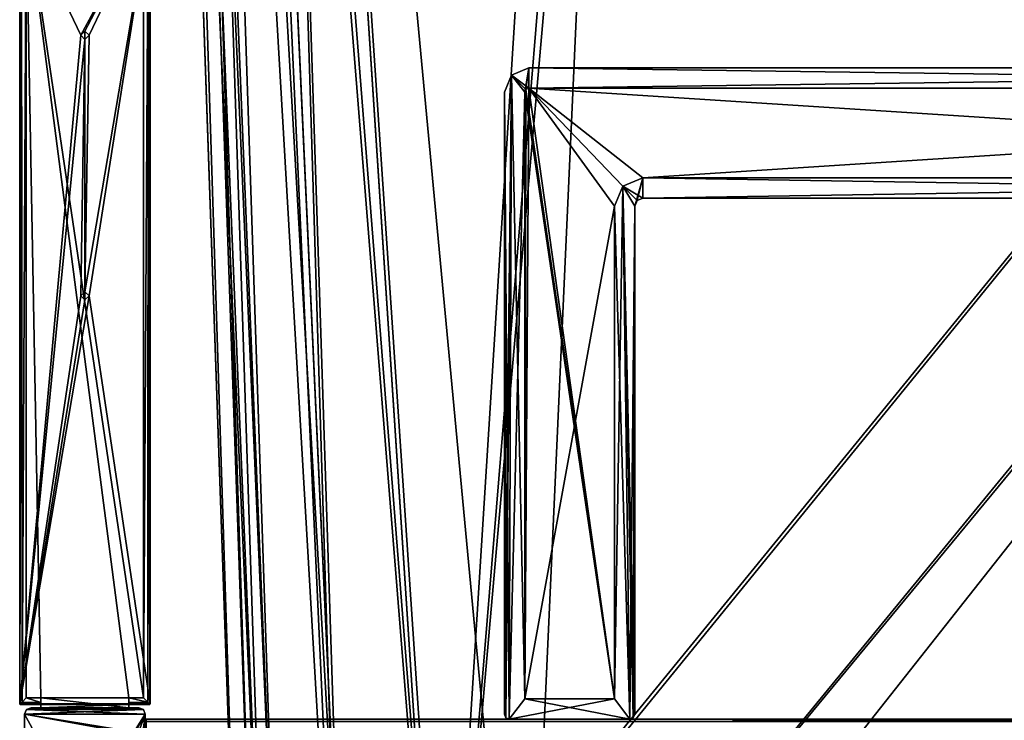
# Model space of a CAD drawing. Header units: millimetres. Extents: x -294 to 294, y -42 to 464.
# Tile 55 of 232: x -268 to -147, y 69 to 155. Entities that reach past the tile are written whole.
import ezdxf

# ---------------------------------------------------------------- set-up
doc = ezdxf.new("R2010")
doc.units = ezdxf.units.MM
doc.header["$LTSCALE"] = 65.185185
for name, color, linetype in [('11', 7, 'CONTINUOUS'), ('12', 7, 'CONTINUOUS'), ('1416', 7, 'CONTINUOUS'), ('1437', 7, 'CONTINUOUS'), ('1438', 7, 'CONTINUOUS'), ('1450', 7, 'CONTINUOUS'), ('1491', 7, 'CONTINUOUS'), ('1560', 7, 'CONTINUOUS'), ('1581', 7, 'CONTINUOUS'), ('1589', 7, 'CONTINUOUS'), ('1590', 7, 'CONTINUOUS'), ('1598', 7, 'CONTINUOUS'), ('18', 7, 'CONTINUOUS'), ('180', 7, 'CONTINUOUS'), ('181', 7, 'CONTINUOUS'), ('182', 7, 'CONTINUOUS'), ('183', 7, 'CONTINUOUS'), ('184', 7, 'CONTINUOUS'), ('185', 7, 'CONTINUOUS'), ('186', 7, 'CONTINUOUS'), ('19', 7, 'CONTINUOUS'), ('192', 7, 'CONTINUOUS'), ('193', 7, 'CONTINUOUS'), ('194', 7, 'CONTINUOUS'), ('195', 7, 'CONTINUOUS'), ('196', 7, 'CONTINUOUS'), ('197', 7, 'CONTINUOUS'), ('199', 7, 'CONTINUOUS'), ('20', 7, 'CONTINUOUS'), ('200', 7, 'CONTINUOUS'), ('201', 7, 'CONTINUOUS'), ('202', 7, 'CONTINUOUS'), ('207', 7, 'CONTINUOUS'), ('21', 7, 'CONTINUOUS'), ('22', 7, 'CONTINUOUS'), ('23', 7, 'CONTINUOUS'), ('24', 7, 'CONTINUOUS'), ('243', 7, 'CONTINUOUS'), ('245', 7, 'CONTINUOUS'), ('293', 7, 'CONTINUOUS'), ('294', 7, 'CONTINUOUS'), ('295', 7, 'CONTINUOUS'), ('296', 7, 'CONTINUOUS'), ('299', 7, 'CONTINUOUS'), ('300', 7, 'CONTINUOUS'), ('32', 7, 'CONTINUOUS'), ('33', 7, 'CONTINUOUS'), ('34', 7, 'CONTINUOUS'), ('35', 7, 'CONTINUOUS'), ('36', 7, 'CONTINUOUS'), ('37', 7, 'CONTINUOUS'), ('38', 7, 'CONTINUOUS'), ('39', 7, 'CONTINUOUS'), ('40', 7, 'CONTINUOUS'), ('46', 7, 'CONTINUOUS'), ('47', 7, 'CONTINUOUS'), ('48', 7, 'CONTINUOUS'), ('49', 7, 'CONTINUOUS'), ('50', 7, 'CONTINUOUS'), ('51', 7, 'CONTINUOUS'), ('52', 7, 'CONTINUOUS'), ('53', 7, 'CONTINUOUS'), ('54', 7, 'CONTINUOUS'), ('60', 7, 'CONTINUOUS'), ('61', 7, 'CONTINUOUS'), ('8', 7, 'CONTINUOUS'), ('9', 7, 'CONTINUOUS')]:
    doc.layers.add(name, color=color, linetype=linetype)

msp = doc.modelspace()

# ---------------------------------------------------------------- linework, layer by layer
at = {"layer": '11', "color": 7, "linetype": 'CONTINUOUS', "true_color": 0x404040}
for points in [[(-252, 69, -446), (-252, 69, -432.59), (252, 69, -432.59), (-252, 69, -446)], [(-252, 69, -446), (252, 69, -432.59), (252, 69, -446), (-252, 69, -446)]]:
    msp.add_3dface(points, dxfattribs=at)
at = {"layer": '12', "color": 7, "linetype": 'CONTINUOUS', "true_color": 0x404040}
for points in [[(-252, 68.71, -446.71), (-252, 69, -446), (252, 68.71, -446.71), (-252, 68.71, -446.71)], [(-252, 69, -446), (252, 69, -446), (252, 68.71, -446.71), (-252, 69, -446)]]:
    msp.add_3dface(points, dxfattribs=at)
at = {"layer": '1416', "linetype": 'CONTINUOUS'}
for points in [[(53.84, 371, -331.45), (-238.84, 371, -331.45), (-217.11, 38.79, -319.85), (53.84, 371, -331.45)], [(-216.47, 38.79, -319.85), (53.84, 371, -331.45), (-217.11, 38.79, -319.85), (-216.47, 38.79, -319.85)], [(53.84, 371, -331.45), (-216.47, 38.79, -319.85), (31.47, 38.79, -319.85), (53.84, 371, -331.45)]]:
    msp.add_3dface(points, dxfattribs=at)
at = {"layer": '1437', "linetype": 'CONTINUOUS'}
for points in [[(-238.84, 371, -15.55), (53.84, 371, -15.55), (32.11, 38.79, -27.15), (-238.84, 371, -15.55)], [(-217.11, 38.79, -27.15), (-238.84, 371, -15.55), (-216.47, 38.79, -27.15), (-217.11, 38.79, -27.15)], [(-216.47, 38.79, -27.15), (-238.84, 371, -15.55), (31.47, 38.79, -27.15), (-216.47, 38.79, -27.15)], [(31.47, 38.79, -27.15), (-238.84, 371, -15.55), (32.11, 38.79, -27.15), (31.47, 38.79, -27.15)]]:
    msp.add_3dface(points, dxfattribs=at)
at = {"layer": '1438', "linetype": 'CONTINUOUS'}
for points in [[(-250.45, 371, -27.16), (-249.57, 371, -22.71), (-238.85, 38.79, -48.89), (-250.45, 371, -27.16)], [(-249.57, 371, -22.71), (-247.06, 371, -18.95), (-235.94, 38.65, -38.02), (-249.57, 371, -22.71)], [(-238.85, 38.79, -48.89), (-249.57, 371, -22.71), (-235.94, 38.65, -38.02), (-238.85, 38.79, -48.89)], [(-247.06, 371, -18.95), (-243.29, 371, -16.43), (-227.99, 38.65, -30.07), (-247.06, 371, -18.95)], [(-235.94, 38.65, -38.02), (-247.06, 371, -18.95), (-227.99, 38.65, -30.07), (-235.94, 38.65, -38.02)], [(-243.29, 371, -16.43), (-238.84, 371, -15.55), (-227.99, 38.65, -30.07), (-243.29, 371, -16.43)], [(-238.84, 371, -15.55), (-217.11, 38.79, -27.15), (-227.99, 38.65, -30.07), (-238.84, 371, -15.55)]]:
    msp.add_3dface(points, dxfattribs=at)
at = {"layer": '1450', "linetype": 'CONTINUOUS'}
for points in [[(-250.45, 371, -319.84), (-250.45, 371, -27.16), (-238.85, 38.79, -48.89), (-250.45, 371, -319.84)], [(-250.45, 371, -319.84), (-238.85, 38.79, -48.89), (-238.85, 38.79, -49.53), (-250.45, 371, -319.84)], [(-250.45, 371, -319.84), (-238.85, 38.79, -49.53), (-238.85, 38.79, -297.47), (-250.45, 371, -319.84)], [(-238.85, 38.79, -298.11), (-250.45, 371, -319.84), (-238.85, 38.79, -297.47), (-238.85, 38.79, -298.11)]]:
    msp.add_3dface(points, dxfattribs=at)
at = {"layer": '1491', "linetype": 'CONTINUOUS'}
for points in [[(-249.57, 371, -324.28), (-250.45, 371, -319.84), (-235.94, 38.65, -308.98), (-249.57, 371, -324.28)], [(-250.45, 371, -319.84), (-238.85, 38.79, -298.11), (-235.94, 38.65, -308.98), (-250.45, 371, -319.84)], [(-247.06, 371, -328.05), (-249.57, 371, -324.28), (-235.94, 38.65, -308.98), (-247.06, 371, -328.05)], [(-243.28, 371, -330.57), (-247.06, 371, -328.05), (-227.99, 38.65, -316.93), (-243.28, 371, -330.57)], [(-247.06, 371, -328.05), (-235.94, 38.65, -308.98), (-227.99, 38.65, -316.93), (-247.06, 371, -328.05)], [(-238.84, 371, -331.45), (-243.28, 371, -330.57), (-217.11, 38.79, -319.85), (-238.84, 371, -331.45)], [(-217.11, 38.79, -319.85), (-243.28, 371, -330.57), (-227.99, 38.65, -316.93), (-217.11, 38.79, -319.85)]]:
    msp.add_3dface(points, dxfattribs=at)
at = {"layer": '1560', "linetype": 'CONTINUOUS'}
for points in [[(-193.25, 369, -13.62), (-238.71, 369, -13.62), (-215.56, 15, -25.98), (-193.25, 369, -13.62)], [(-193.25, 369, -13.62), (-215.56, 15, -25.98), (-193.25, 286, -16.51), (-193.25, 369, -13.62)], [(-215.56, 15, -25.98), (-205.54, 15, -25.98), (8.25, 286, -16.51), (-215.56, 15, -25.98)], [(-193.25, 286, -16.51), (-215.56, 15, -25.98), (-191.75, 286, -16.51), (-193.25, 286, -16.51)], [(-191.75, 286, -16.51), (-215.56, 15, -25.98), (6.75, 286, -16.51), (-191.75, 286, -16.51)], [(6.75, 286, -16.51), (-215.56, 15, -25.98), (8.25, 286, -16.51), (6.75, 286, -16.51)], [(8.25, 286, -16.51), (-205.54, 15, -25.98), (20.54, 15, -25.98), (8.25, 286, -16.51)]]:
    msp.add_3dface(points, dxfattribs=at)
at = {"layer": '1581', "linetype": 'CONTINUOUS'}
for points in [[(-238.71, 369, -333.38), (-193.25, 286, -330.49), (-205.54, 15, -321.02), (-238.71, 369, -333.38)], [(-215.56, 15, -321.02), (-238.71, 369, -333.38), (-205.54, 15, -321.02), (-215.56, 15, -321.02)], [(-205.54, 15, -321.02), (-193.25, 286, -330.49), (20.54, 15, -321.02), (-205.54, 15, -321.02)], [(-193.25, 286, -330.49), (-191.75, 286, -330.49), (30.56, 15, -321.02), (-193.25, 286, -330.49)], [(20.54, 15, -321.02), (-193.25, 286, -330.49), (30.56, 15, -321.02), (20.54, 15, -321.02)], [(30.56, 15, -321.02), (-191.75, 286, -330.49), (6.75, 286, -330.49), (30.56, 15, -321.02)]]:
    msp.add_3dface(points, dxfattribs=at)
at = {"layer": '1589', "linetype": 'CONTINUOUS'}
for points in [[(-252.38, 369, -319.71), (-251.35, 369, -324.95), (-240.02, 15, -296.56), (-252.38, 369, -319.71)], [(-251.35, 369, -324.95), (-248.39, 369, -329.38), (-236.75, 15, -308.79), (-251.35, 369, -324.95)], [(-240.02, 15, -296.56), (-251.35, 369, -324.95), (-236.75, 15, -308.79), (-240.02, 15, -296.56)], [(-248.39, 369, -329.38), (-243.95, 369, -332.34), (-227.8, 15, -317.75), (-248.39, 369, -329.38)], [(-236.75, 15, -308.79), (-248.39, 369, -329.38), (-227.8, 15, -317.75), (-236.75, 15, -308.79)], [(-243.95, 369, -332.34), (-238.71, 369, -333.38), (-227.8, 15, -317.75), (-243.95, 369, -332.34)], [(-238.71, 369, -333.38), (-215.56, 15, -321.02), (-227.8, 15, -317.75), (-238.71, 369, -333.38)]]:
    msp.add_3dface(points, dxfattribs=at)
at = {"layer": '1590', "linetype": 'CONTINUOUS'}
for points in [[(-252.38, 369, -27.29), (-249.49, 286, -72.75), (-240.02, 15, -60.46), (-252.38, 369, -27.29)], [(-240.02, 15, -50.44), (-252.38, 369, -27.29), (-240.02, 15, -60.46), (-240.02, 15, -50.44)], [(-252.38, 369, -274.25), (-252.38, 369, -319.71), (-240.02, 15, -296.56), (-252.38, 369, -274.25)], [(-252.38, 369, -274.25), (-240.02, 15, -296.56), (-249.49, 286, -274.25), (-252.38, 369, -274.25)], [(-249.49, 286, -74.25), (-240.02, 15, -296.56), (-249.49, 286, -72.75), (-249.49, 286, -74.25)], [(-240.02, 15, -296.56), (-249.49, 286, -74.25), (-249.49, 286, -272.75), (-240.02, 15, -296.56)], [(-249.49, 286, -72.75), (-240.02, 15, -296.56), (-240.02, 15, -286.54), (-249.49, 286, -72.75)], [(-249.49, 286, -274.25), (-240.02, 15, -296.56), (-249.49, 286, -272.75), (-249.49, 286, -274.25)], [(-240.02, 15, -60.46), (-249.49, 286, -72.75), (-240.02, 15, -286.54), (-240.02, 15, -60.46)]]:
    msp.add_3dface(points, dxfattribs=at)
at = {"layer": '1598', "linetype": 'CONTINUOUS'}
for points in [[(-251.35, 369, -22.06), (-252.38, 369, -27.29), (-236.75, 15, -38.2), (-251.35, 369, -22.06)], [(-252.38, 369, -27.29), (-240.02, 15, -50.44), (-236.75, 15, -38.2), (-252.38, 369, -27.29)], [(-248.39, 369, -17.62), (-251.35, 369, -22.06), (-236.75, 15, -38.2), (-248.39, 369, -17.62)], [(-243.95, 369, -14.65), (-248.39, 369, -17.62), (-227.81, 15, -29.26), (-243.95, 369, -14.65)], [(-227.81, 15, -29.26), (-248.39, 369, -17.62), (-236.75, 15, -38.2), (-227.81, 15, -29.26)], [(-238.71, 369, -13.62), (-243.95, 369, -14.65), (-215.56, 15, -25.98), (-238.71, 369, -13.62)], [(-215.56, 15, -25.98), (-243.95, 369, -14.65), (-227.81, 15, -29.26), (-215.56, 15, -25.98)]]:
    msp.add_3dface(points, dxfattribs=at)
at = {"layer": '18', "color": 7, "linetype": 'CONTINUOUS', "true_color": 0x404040}
for points in [[(-194.5, 132, -440.55), (-194.5, 132, -446.3), (-194.5, 71.5, -446.3), (-194.5, 132, -440.55)], [(-194.5, 71.5, -440.55), (-194.5, 132, -440.55), (-194.5, 71.5, -446.3), (-194.5, 71.5, -440.55)]]:
    msp.add_3dface(points, dxfattribs=at)
at = {"layer": '180', "color": 7, "linetype": 'CONTINUOUS', "true_color": 0x404040}
for points in [[(-267.51, 168.76), (-267.51, 70.9), (-260, 153), (-267.51, 168.76)], [(-251.49, 168.76), (-267.51, 168.76), (-260, 153), (-251.49, 168.76)], [(-259.5, 153.5), (-251.49, 168.76), (-260, 153), (-259.5, 153.5)], [(-259, 153), (-251.49, 168.76), (-259.5, 153.5), (-259, 153)], [(-251.49, 168.76), (-259, 153), (-259.5, 121.5), (-251.49, 168.76)], [(-259, 121), (-251.49, 168.76), (-259.5, 121.5), (-259, 121)], [(-251.49, 70.9), (-251.49, 168.76), (-259, 121), (-251.49, 70.9)], [(-260, 153), (-267.51, 70.9), (-259.5, 152.5), (-260, 153)], [(-259.5, 152.5), (-267.51, 70.9), (-260, 121), (-259.5, 152.5)], [(-259.5, 121.5), (-259.5, 152.5), (-260, 121), (-259.5, 121.5)], [(-259, 153), (-259.5, 152.5), (-259.5, 121.5), (-259, 153)], [(-267.51, 70.9), (-251.49, 70.9), (-259, 121), (-267.51, 70.9)], [(-267.51, 70.9), (-259, 121), (-259.5, 120.5), (-267.51, 70.9)], [(-260, 121), (-267.51, 70.9), (-259.5, 120.5), (-260, 121)], [(-267.51, 70.9), (-267.48, 70.83), (-251.49, 70.9), (-267.51, 70.9)], [(-251.49, 70.9), (-267.48, 70.83), (-251.52, 70.83), (-251.49, 70.9)], [(-267.48, 70.83), (-267.41, 70.8), (-251.52, 70.83), (-267.48, 70.83)], [(-267.41, 70.8), (-264.9, 70.8), (-251.52, 70.83), (-267.41, 70.8)], [(-252.1, 69.6), (-252.33, 70.17), (-266.9, 69.6), (-252.1, 69.6)], [(-266.9, 69.6), (-252.33, 70.17), (-266.67, 70.17), (-266.9, 69.6)], [(-264.9, 70.4), (-266.1, 70.4), (-266.67, 70.17), (-264.9, 70.4)], [(-254.1, 70.4), (-264.9, 70.4), (-266.67, 70.17), (-254.1, 70.4)], [(-252.9, 70.4), (-254.1, 70.4), (-266.67, 70.17), (-252.9, 70.4)], [(-252.33, 70.17), (-252.9, 70.4), (-266.67, 70.17), (-252.33, 70.17)], [(-251.52, 70.83), (-264.9, 70.8), (-254.1, 70.8), (-251.52, 70.83)], [(-264.9, 70.8), (-264.9, 70.4), (-254.1, 70.8), (-264.9, 70.8)], [(-254.1, 70.8), (-264.9, 70.4), (-254.1, 70.4), (-254.1, 70.8)], [(-251.59, 70.8), (-251.52, 70.83), (-254.1, 70.8), (-251.59, 70.8)], [(-266.9, 28.8), (-252.1, 69.6), (-259, 57), (-266.9, 28.8)], [(-252.1, 69.6), (-266.9, 28.8), (-259.5, 7.5), (-252.1, 69.6)], [(-252.1, 69.6), (-266.9, 69.6), (-260, 57), (-252.1, 69.6)], [(-266.9, 69.6), (-266.9, 28.8), (-260, 57), (-266.9, 69.6)], [(-259.5, 57.5), (-252.1, 69.6), (-260, 57), (-259.5, 57.5)], [(-259, 57), (-252.1, 69.6), (-259.5, 57.5), (-259, 57)], [(-259, 7), (-252.1, 69.6), (-259.5, 7.5), (-259, 7)], [(-252.6, 5.82), (-252.1, 69.6), (-259, 7), (-252.6, 5.82)], [(-252.1, 5.82), (-252.1, 69.6), (-252.6, 5.82), (-252.1, 5.82)]]:
    msp.add_3dface(points, dxfattribs=at)
at = {"layer": '181', "color": 7, "linetype": 'CONTINUOUS', "true_color": 0x404040}
for points in [[(-266.1, 70.4), (-264.9, 70.4), (-264.9, 70.4, -18.5), (-266.1, 70.4)], [(-266.1, 70.4), (-264.9, 70.4, -18.5), (-252.9, 70.4, -447), (-266.1, 70.4)], [(-266.1, 70.4, -447), (-266.1, 70.4), (-252.9, 70.4, -447), (-266.1, 70.4, -447)], [(-264.9, 70.4, -18.5), (-254.1, 70.4, -18.5), (-252.9, 70.4, -447), (-264.9, 70.4, -18.5)], [(-254.1, 70.4), (-252.9, 70.4), (-252.9, 70.4, -447), (-254.1, 70.4)], [(-254.1, 70.4, -18.5), (-254.1, 70.4), (-252.9, 70.4, -447), (-254.1, 70.4, -18.5)]]:
    msp.add_3dface(points, dxfattribs=at)
at = {"layer": '182', "color": 7, "linetype": 'CONTINUOUS', "true_color": 0x404040}
for points in [[(-254.1, 71.6, -18.5), (-264.9, 71.6, -18.5), (-266.71, 168.76, -18.5), (-254.1, 71.6, -18.5)], [(-266.71, 168.76, -18.5), (-264.9, 71.6, -18.5), (-266.71, 71.6, -18.5), (-266.71, 168.76, -18.5)], [(-252.29, 71.6, -18.5), (-254.1, 71.6, -18.5), (-266.71, 168.76, -18.5), (-252.29, 71.6, -18.5)], [(-252.29, 168.76, -18.5), (-252.29, 71.6, -18.5), (-266.71, 168.76, -18.5), (-252.29, 168.76, -18.5)], [(-254.1, 70.4, -18.5), (-264.9, 70.4, -18.5), (-264.9, 71.6, -18.5), (-254.1, 70.4, -18.5)], [(-254.1, 70.4, -18.5), (-264.9, 71.6, -18.5), (-254.1, 71.6, -18.5), (-254.1, 70.4, -18.5)]]:
    msp.add_3dface(points, dxfattribs=at)
at = {"layer": '183', "color": 7, "linetype": 'CONTINUOUS', "true_color": 0x404040}
for points in [[(-267.22, 71.09, -18.31), (-266.71, 71.6, -18.5), (-264.9, 71.03, -18.27), (-267.22, 71.09, -18.31)], [(-266.71, 71.6, -18.5), (-264.9, 71.6, -18.5), (-264.9, 71.03, -18.27), (-266.71, 71.6, -18.5)], [(-267.48, 70.83, -17.91), (-267.22, 71.09, -18.31), (-264.9, 71.03, -18.27), (-267.48, 70.83, -17.91)], [(-264.9, 70.8, -17.7), (-267.48, 70.83, -17.91), (-264.9, 71.03, -18.27), (-264.9, 70.8, -17.7)], [(-267.45, 70.81, -17.81), (-267.48, 70.83, -17.91), (-264.9, 70.8, -17.7), (-267.45, 70.81, -17.81)], [(-267.41, 70.8, -17.7), (-267.45, 70.81, -17.81), (-264.9, 70.8, -17.7), (-267.41, 70.8, -17.7)]]:
    msp.add_3dface(points, dxfattribs=at)
at = {"layer": '184', "color": 7, "linetype": 'CONTINUOUS', "true_color": 0x404040}
for points in [[(-267.51, 168.76, -17.7), (-267.28, 168.76, -18.27), (-267.51, 70.9, -17.7), (-267.51, 168.76, -17.7)], [(-267.51, 70.9, -17.7), (-267.28, 168.76, -18.27), (-267.5, 70.86, -17.81), (-267.51, 70.9, -17.7)], [(-267.28, 168.76, -18.27), (-267.48, 70.83, -17.91), (-267.5, 70.86, -17.81), (-267.28, 168.76, -18.27)], [(-267.22, 71.09, -18.31), (-267.48, 70.83, -17.91), (-267.28, 168.76, -18.27), (-267.22, 71.09, -18.31)], [(-266.71, 168.76, -18.5), (-267.22, 71.09, -18.31), (-267.28, 168.76, -18.27), (-266.71, 168.76, -18.5)], [(-266.71, 168.76, -18.5), (-266.71, 71.6, -18.5), (-267.22, 71.09, -18.31), (-266.71, 168.76, -18.5)]]:
    msp.add_3dface(points, dxfattribs=at)
at = {"layer": '185', "color": 7, "linetype": 'CONTINUOUS', "true_color": 0x404040}
for points in [[(-267.48, 70.83), (-267.51, 70.9), (-267.5, 70.86, -17.81), (-267.48, 70.83)], [(-267.51, 70.9), (-267.51, 70.9, -17.7), (-267.5, 70.86, -17.81), (-267.51, 70.9)], [(-267.48, 70.83, -17.91), (-267.48, 70.83), (-267.5, 70.86, -17.81), (-267.48, 70.83, -17.91)], [(-267.41, 70.8), (-267.48, 70.83), (-267.41, 70.8, -17.7), (-267.41, 70.8)], [(-267.48, 70.83), (-267.48, 70.83, -17.91), (-267.45, 70.81, -17.81), (-267.48, 70.83)], [(-267.48, 70.83), (-267.45, 70.81, -17.81), (-267.41, 70.8, -17.7), (-267.48, 70.83)]]:
    msp.add_3dface(points, dxfattribs=at)
at = {"layer": '186', "color": 7, "linetype": 'CONTINUOUS', "true_color": 0x404040}
for points in [[(-267.51, 70.9), (-267.51, 168.76), (-267.51, 70.9, -17.7), (-267.51, 70.9)], [(-267.51, 168.76), (-267.51, 168.76, -17.7), (-267.51, 70.9, -17.7), (-267.51, 168.76)]]:
    msp.add_3dface(points, dxfattribs=at)
at = {"layer": '19', "color": 7, "linetype": 'CONTINUOUS', "true_color": 0x404040}
for points in [[(-207.12, 148.12, -446.3), (-205, 149, -446.3), (-205.5, 146, -446.3), (-207.12, 148.12, -446.3)], [(-205.5, 146, -446.3), (-205, 149, -446.3), (-205.35, 146.35, -446.3), (-205.5, 146, -446.3)], [(-205.35, 146.35, -446.3), (-205, 149, -446.3), (-205, 146.5, -446.3), (-205.35, 146.35, -446.3)], [(-205, 149, -446.3), (-20, 149, -446.3), (-205, 146.5, -446.3), (-205, 149, -446.3)], [(-205, 146.5, -446.3), (-20, 149, -446.3), (-20, 146.5, -446.3), (-205, 146.5, -446.3)], [(-207.82, 69.18, -446.3), (-208, 69.6, -446.3), (-207.12, 148.12, -446.3), (-207.82, 69.18, -446.3)], [(-207.12, 148.12, -446.3), (-208, 69.6, -446.3), (-208, 146, -446.3), (-207.12, 148.12, -446.3)], [(-207.4, 69, -446.3), (-207.82, 69.18, -446.3), (-207.12, 148.12, -446.3), (-207.4, 69, -446.3)], [(-207.4, 69, -446.3), (-207.12, 148.12, -446.3), (-205.5, 146, -446.3), (-207.4, 69, -446.3)], [(-205.5, 71.5, -446.3), (-207.4, 69, -446.3), (-205.5, 146, -446.3), (-205.5, 71.5, -446.3)], [(-191, 135.5, -446.3), (-192, 132, -446.3), (-193.47, 134.47, -446.3), (-191, 135.5, -446.3)], [(-191.71, 132.71, -446.3), (-192, 132, -446.3), (-191, 135.5, -446.3), (-191.71, 132.71, -446.3)], [(-191, 133, -446.3), (-191.71, 132.71, -446.3), (-191, 135.5, -446.3), (-191, 133, -446.3)], [(-34, 133, -446.3), (-191, 133, -446.3), (-34, 135.5, -446.3), (-34, 133, -446.3)], [(-34, 135.5, -446.3), (-191, 133, -446.3), (-191, 135.5, -446.3), (-34, 135.5, -446.3)], [(-194.5, 71.5, -446.3), (-194.5, 132, -446.3), (-193.47, 134.47, -446.3), (-194.5, 71.5, -446.3)], [(-192.6, 69, -446.3), (-194.5, 71.5, -446.3), (-193.47, 134.47, -446.3), (-192.6, 69, -446.3)], [(-192, 132, -446.3), (-192.6, 69, -446.3), (-193.47, 134.47, -446.3), (-192, 132, -446.3)], [(-192.18, 69.18, -446.3), (-192.6, 69, -446.3), (-192, 132, -446.3), (-192.18, 69.18, -446.3)], [(-192, 69.6, -446.3), (-192.18, 69.18, -446.3), (-192, 132, -446.3), (-192, 69.6, -446.3)], [(-207.4, 69, -446.3), (-194.5, 71.5, -446.3), (-192.6, 69, -446.3), (-207.4, 69, -446.3)], [(-194.5, 71.5, -446.3), (-207.4, 69, -446.3), (-205.5, 71.5, -446.3), (-194.5, 71.5, -446.3)]]:
    msp.add_3dface(points, dxfattribs=at)
at = {"layer": '192', "color": 7, "linetype": 'CONTINUOUS', "true_color": 0x404040}
for points in [[(-251.49, 168.76), (-251.49, 70.9), (-251.49, 168.76, -17.7), (-251.49, 168.76)], [(-251.49, 168.76, -17.7), (-251.49, 70.9), (-251.49, 70.9, -17.7), (-251.49, 168.76, -17.7)]]:
    msp.add_3dface(points, dxfattribs=at)
at = {"layer": '193', "color": 7, "linetype": 'CONTINUOUS', "true_color": 0x404040}
for points in [[(-252.29, 71.6, -18.5), (-252.29, 168.76, -18.5), (-251.72, 168.76, -18.27), (-252.29, 71.6, -18.5)], [(-252.29, 71.6, -18.5), (-251.72, 168.76, -18.27), (-251.78, 71.09, -18.31), (-252.29, 71.6, -18.5)], [(-251.78, 71.09, -18.31), (-251.72, 168.76, -18.27), (-251.52, 70.83, -17.91), (-251.78, 71.09, -18.31)], [(-251.72, 168.76, -18.27), (-251.49, 168.76, -17.7), (-251.52, 70.83, -17.91), (-251.72, 168.76, -18.27)], [(-251.52, 70.83, -17.91), (-251.49, 168.76, -17.7), (-251.5, 70.86, -17.81), (-251.52, 70.83, -17.91)], [(-251.49, 168.76, -17.7), (-251.49, 70.9, -17.7), (-251.5, 70.86, -17.81), (-251.49, 168.76, -17.7)]]:
    msp.add_3dface(points, dxfattribs=at)
at = {"layer": '194', "color": 7, "linetype": 'CONTINUOUS', "true_color": 0x404040}
for points in [[(-251.52, 70.83), (-251.59, 70.8), (-251.55, 70.81, -17.81), (-251.52, 70.83)], [(-251.55, 70.81, -17.81), (-251.59, 70.8), (-251.59, 70.8, -17.7), (-251.55, 70.81, -17.81)], [(-251.52, 70.83, -17.91), (-251.52, 70.83), (-251.55, 70.81, -17.81), (-251.52, 70.83, -17.91)], [(-251.49, 70.9), (-251.52, 70.83), (-251.49, 70.9, -17.7), (-251.49, 70.9)], [(-251.49, 70.9, -17.7), (-251.52, 70.83), (-251.5, 70.86, -17.81), (-251.49, 70.9, -17.7)], [(-251.52, 70.83), (-251.52, 70.83, -17.91), (-251.5, 70.86, -17.81), (-251.52, 70.83)]]:
    msp.add_3dface(points, dxfattribs=at)
at = {"layer": '195', "color": 7, "linetype": 'CONTINUOUS', "true_color": 0x404040}
for points in [[(-254.1, 71.6, -18.5), (-252.29, 71.6, -18.5), (-251.78, 71.09, -18.31), (-254.1, 71.6, -18.5)], [(-254.1, 71.6, -18.5), (-251.78, 71.09, -18.31), (-254.1, 71.03, -18.27), (-254.1, 71.6, -18.5)], [(-251.78, 71.09, -18.31), (-251.52, 70.83, -17.91), (-254.1, 71.03, -18.27), (-251.78, 71.09, -18.31)], [(-251.52, 70.83, -17.91), (-251.55, 70.81, -17.81), (-254.1, 71.03, -18.27), (-251.52, 70.83, -17.91)], [(-251.55, 70.81, -17.81), (-251.59, 70.8, -17.7), (-254.1, 71.03, -18.27), (-251.55, 70.81, -17.81)], [(-251.59, 70.8, -17.7), (-254.1, 70.8, -17.7), (-254.1, 71.03, -18.27), (-251.59, 70.8, -17.7)]]:
    msp.add_3dface(points, dxfattribs=at)
at = {"layer": '196', "color": 7, "linetype": 'CONTINUOUS', "true_color": 0x404040}
for points in [[(-251.59, 70.8), (-254.1, 70.8), (-254.1, 70.8, -17.7), (-251.59, 70.8)], [(-251.59, 70.8, -17.7), (-251.59, 70.8), (-254.1, 70.8, -17.7), (-251.59, 70.8, -17.7)]]:
    msp.add_3dface(points, dxfattribs=at)
at = {"layer": '197', "color": 7, "linetype": 'CONTINUOUS', "true_color": 0x404040}
for points in [[(-254.1, 70.4, -18.5), (-254.1, 71.6, -18.5), (-254.1, 71.03, -18.27), (-254.1, 70.4, -18.5)], [(-254.1, 70.8, -17.7), (-254.1, 70.4, -18.5), (-254.1, 71.03, -18.27), (-254.1, 70.8, -17.7)], [(-254.1, 70.8), (-254.1, 70.4), (-254.1, 70.4, -18.5), (-254.1, 70.8)], [(-254.1, 70.8), (-254.1, 70.4, -18.5), (-254.1, 70.8, -17.7), (-254.1, 70.8)]]:
    msp.add_3dface(points, dxfattribs=at)
at = {"layer": '199', "color": 7, "linetype": 'CONTINUOUS', "true_color": 0x404040}
for points in [[(-264.9, 70.8), (-267.41, 70.8), (-267.41, 70.8, -17.7), (-264.9, 70.8)], [(-264.9, 70.8), (-267.41, 70.8, -17.7), (-264.9, 70.8, -17.7), (-264.9, 70.8)]]:
    msp.add_3dface(points, dxfattribs=at)
at = {"layer": '20', "color": 7, "linetype": 'CONTINUOUS', "true_color": 0x404040}
for points in [[(-208, 69.6, -446.3), (-207.82, 69.18, -446.3), (-208, 69.6, -432.3), (-208, 69.6, -446.3)], [(-208, 69.6, -432.3), (-207.82, 69.18, -446.3), (-207.82, 69.18, -432.3), (-208, 69.6, -432.3)], [(-207.82, 69.18, -446.3), (-207.4, 69, -446.3), (-207.82, 69.18, -432.3), (-207.82, 69.18, -446.3)], [(-207.4, 69, -446.3), (-207.4, 69, -432.3), (-207.82, 69.18, -432.3), (-207.4, 69, -446.3)]]:
    msp.add_3dface(points, dxfattribs=at)
at = {"layer": '200', "color": 7, "linetype": 'CONTINUOUS', "true_color": 0x404040}
for points in [[(-264.9, 71.6, -18.5), (-264.9, 70.4, -18.5), (-264.9, 71.03, -18.27), (-264.9, 71.6, -18.5)], [(-264.9, 70.4, -18.5), (-264.9, 70.8, -17.7), (-264.9, 71.03, -18.27), (-264.9, 70.4, -18.5)], [(-264.9, 70.4), (-264.9, 70.8), (-264.9, 70.8, -17.7), (-264.9, 70.4)], [(-264.9, 70.4, -18.5), (-264.9, 70.4), (-264.9, 70.8, -17.7), (-264.9, 70.4, -18.5)]]:
    msp.add_3dface(points, dxfattribs=at)
at = {"layer": '201', "color": 7, "linetype": 'CONTINUOUS', "true_color": 0x404040}
for points in [[(-266.9, 69.6), (-266.67, 70.17), (-266.9, 69.6, -447), (-266.9, 69.6)], [(-266.9, 69.6, -447), (-266.67, 70.17), (-266.67, 70.17, -447), (-266.9, 69.6, -447)], [(-266.67, 70.17), (-266.1, 70.4), (-266.67, 70.17, -447), (-266.67, 70.17)], [(-266.1, 70.4), (-266.1, 70.4, -447), (-266.67, 70.17, -447), (-266.1, 70.4)]]:
    msp.add_3dface(points, dxfattribs=at)
at = {"layer": '202', "color": 7, "linetype": 'CONTINUOUS', "true_color": 0x404040}
for points in [[(-266.9, 28.8), (-266.9, 69.6), (-266.9, 69.6, -447), (-266.9, 28.8)], [(-266.9, 28.8), (-266.9, 69.6, -447), (-266.9, 28.8, -447), (-266.9, 28.8)]]:
    msp.add_3dface(points, dxfattribs=at)
at = {"layer": '207', "color": 7, "linetype": 'CONTINUOUS', "true_color": 0x404040}
for points in [[(-266.9, 69.6, -447), (-266.67, 70.17, -447), (-252.1, 69.6, -447), (-266.9, 69.6, -447)], [(-266.67, 70.17, -447), (-266.1, 70.4, -447), (-252.33, 70.17, -447), (-266.67, 70.17, -447)], [(-252.1, 69.6, -447), (-266.67, 70.17, -447), (-252.33, 70.17, -447), (-252.1, 69.6, -447)], [(-266.1, 70.4, -447), (-252.9, 70.4, -447), (-252.33, 70.17, -447), (-266.1, 70.4, -447)], [(-266.9, 28.8, -447), (-266.9, 69.6, -447), (-253.6, 67.2, -447), (-266.9, 28.8, -447)], [(-252.1, 67.2, -447), (-266.9, 69.6, -447), (-252.1, 69.6, -447), (-252.1, 67.2, -447)], [(-266.9, 69.6, -447), (-252.1, 67.2, -447), (-253.6, 67.2, -447), (-266.9, 69.6, -447)]]:
    msp.add_3dface(points, dxfattribs=at)
at = {"layer": '21', "color": 7, "linetype": 'CONTINUOUS', "true_color": 0x404040}
for points in [[(-205, 149, -432.3), (-207.12, 148.12, -432.3), (-205, 146.5, -432.3), (-205, 149, -432.3)], [(-20, 149, -432.3), (-205, 149, -432.3), (-20, 146.5, -432.3), (-20, 149, -432.3)], [(-20, 146.5, -432.3), (-205, 149, -432.3), (-205, 146.5, -432.3), (-20, 146.5, -432.3)], [(-208, 146, -432.3), (-207.4, 69, -432.3), (-207.12, 148.12, -432.3), (-208, 146, -432.3)], [(-207.12, 148.12, -432.3), (-207.4, 69, -432.3), (-205.5, 71.5, -432.3), (-207.12, 148.12, -432.3)], [(-205, 146.5, -432.3), (-207.12, 148.12, -432.3), (-205.35, 146.35, -432.3), (-205, 146.5, -432.3)], [(-205.35, 146.35, -432.3), (-207.12, 148.12, -432.3), (-205.5, 146, -432.3), (-205.35, 146.35, -432.3)], [(-205.5, 146, -432.3), (-207.12, 148.12, -432.3), (-205.5, 71.5, -432.3), (-205.5, 146, -432.3)], [(-207.82, 69.18, -432.3), (-207.4, 69, -432.3), (-208, 146, -432.3), (-207.82, 69.18, -432.3)], [(-208, 69.6, -432.3), (-207.82, 69.18, -432.3), (-208, 146, -432.3), (-208, 69.6, -432.3)], [(-193.47, 134.47, -432.3), (-191, 133, -432.3), (-191, 135.5, -432.3), (-193.47, 134.47, -432.3)], [(-191, 133, -432.3), (-34, 133, -432.3), (-191, 135.5, -432.3), (-191, 133, -432.3)], [(-191, 135.5, -432.3), (-34, 133, -432.3), (-34, 135.5, -432.3), (-191, 135.5, -432.3)], [(-194.5, 132, -432.3), (-192.6, 69, -432.3), (-193.47, 134.47, -432.3), (-194.5, 132, -432.3)], [(-191.71, 132.71, -432.3), (-191, 133, -432.3), (-193.47, 134.47, -432.3), (-191.71, 132.71, -432.3)], [(-192, 132, -432.3), (-191.71, 132.71, -432.3), (-193.47, 134.47, -432.3), (-192, 132, -432.3)], [(-192, 69.6, -432.3), (-192, 132, -432.3), (-193.47, 134.47, -432.3), (-192, 69.6, -432.3)], [(-192.18, 69.18, -432.3), (-192, 69.6, -432.3), (-193.47, 134.47, -432.3), (-192.18, 69.18, -432.3)], [(-192.6, 69, -432.3), (-192.18, 69.18, -432.3), (-193.47, 134.47, -432.3), (-192.6, 69, -432.3)], [(-194.5, 71.5, -432.3), (-192.6, 69, -432.3), (-194.5, 132, -432.3), (-194.5, 71.5, -432.3)], [(-207.4, 69, -432.3), (-192.6, 69, -432.3), (-205.5, 71.5, -432.3), (-207.4, 69, -432.3)], [(-192.6, 69, -432.3), (-194.5, 71.5, -432.3), (-205.5, 71.5, -432.3), (-192.6, 69, -432.3)]]:
    msp.add_3dface(points, dxfattribs=at)
at = {"layer": '22', "color": 7, "linetype": 'CONTINUOUS', "true_color": 0x404040}
for points in [[(-208, 146, -446.3), (-208, 69.6, -446.3), (-208, 146, -432.3), (-208, 146, -446.3)], [(-208, 69.6, -446.3), (-208, 69.6, -432.3), (-208, 146, -432.3), (-208, 69.6, -446.3)]]:
    msp.add_3dface(points, dxfattribs=at)
at = {"layer": '23', "color": 7, "linetype": 'CONTINUOUS', "true_color": 0x404040}
for points in [[(-205, 149, -446.3), (-207.12, 148.12, -446.3), (-205, 149, -432.3), (-205, 149, -446.3)], [(-207.12, 148.12, -446.3), (-207.12, 148.12, -432.3), (-205, 149, -432.3), (-207.12, 148.12, -446.3)], [(-207.12, 148.12, -446.3), (-208, 146, -446.3), (-207.12, 148.12, -432.3), (-207.12, 148.12, -446.3)], [(-208, 146, -446.3), (-208, 146, -432.3), (-207.12, 148.12, -432.3), (-208, 146, -446.3)]]:
    msp.add_3dface(points, dxfattribs=at)
at = {"layer": '24', "color": 7, "linetype": 'CONTINUOUS', "true_color": 0x404040}
for points in [[(-20, 149, -446.3), (-205, 149, -446.3), (-20, 149, -432.3), (-20, 149, -446.3)], [(-205, 149, -446.3), (-205, 149, -432.3), (-20, 149, -432.3), (-205, 149, -446.3)]]:
    msp.add_3dface(points, dxfattribs=at)
at = {"layer": '243', "color": 7, "linetype": 'CONTINUOUS', "true_color": 0x404040}
for points in [[(-252.1, 69.6), (-252.1, 5.82), (-252.1, 5.82, -430.7), (-252.1, 69.6)], [(-252.1, 69.6), (-252.1, 67.2, -447), (-252.1, 69.6, -447), (-252.1, 69.6)], [(-252.1, 67.2, -447), (-252.1, 69.6), (-252.1, 5.82, -447), (-252.1, 67.2, -447)], [(-252.1, 5.82, -447), (-252.1, 69.6), (-252.1, 5.82, -430.7), (-252.1, 5.82, -447)]]:
    msp.add_3dface(points, dxfattribs=at)
at = {"layer": '245', "color": 7, "linetype": 'CONTINUOUS', "true_color": 0x404040}
for points in [[(-252.9, 70.4), (-252.33, 70.17), (-252.9, 70.4, -447), (-252.9, 70.4)], [(-252.9, 70.4, -447), (-252.33, 70.17), (-252.33, 70.17, -447), (-252.9, 70.4, -447)], [(-252.33, 70.17), (-252.1, 69.6), (-252.33, 70.17, -447), (-252.33, 70.17)], [(-252.1, 69.6), (-252.1, 69.6, -447), (-252.33, 70.17, -447), (-252.1, 69.6)]]:
    msp.add_3dface(points, dxfattribs=at)
at = {"layer": '293', "color": 7, "linetype": 'CONTINUOUS', "true_color": 0x404040}
for points in [[(-259.5, 153.5), (-260, 153), (-259.5, 153.5, 10), (-259.5, 153.5)], [(-259.5, 153.5, 10), (-260, 153), (-260, 153, 10), (-259.5, 153.5, 10)], [(-259, 153), (-259.5, 153.5), (-259, 153, 10), (-259, 153)], [(-259, 153, 10), (-259.5, 153.5), (-259.5, 153.5, 10), (-259, 153, 10)]]:
    msp.add_3dface(points, dxfattribs=at)
at = {"layer": '294', "color": 7, "linetype": 'CONTINUOUS', "true_color": 0x404040}
for points in [[(-260, 153), (-259.5, 152.5), (-260, 153, 10), (-260, 153)], [(-260, 153, 10), (-259.5, 152.5), (-259.5, 152.5, 10), (-260, 153, 10)], [(-259.5, 152.5), (-259, 153), (-259.5, 152.5, 10), (-259.5, 152.5)], [(-259, 153), (-259, 153, 10), (-259.5, 152.5, 10), (-259, 153)]]:
    msp.add_3dface(points, dxfattribs=at)
at = {"layer": '295', "color": 7, "linetype": 'CONTINUOUS', "true_color": 0x404040}
for points in [[(-259.5, 153.5, 10), (-260, 153, 10), (-259.5, 152.5, 10), (-259.5, 153.5, 10)], [(-259, 153, 10), (-259.5, 153.5, 10), (-259.5, 152.5, 10), (-259, 153, 10)]]:
    msp.add_3dface(points, dxfattribs=at)
at = {"layer": '296', "color": 7, "linetype": 'CONTINUOUS', "true_color": 0x404040}
for points in [[(-259.5, 121.5, 10), (-260, 121, 10), (-259.5, 120.5, 10), (-259.5, 121.5, 10)], [(-259, 121, 10), (-259.5, 121.5, 10), (-259.5, 120.5, 10), (-259, 121, 10)]]:
    msp.add_3dface(points, dxfattribs=at)
at = {"layer": '299', "color": 7, "linetype": 'CONTINUOUS', "true_color": 0x404040}
for points in [[(-259.5, 121.5), (-260, 121), (-259.5, 121.5, 10), (-259.5, 121.5)], [(-260, 121), (-260, 121, 10), (-259.5, 121.5, 10), (-260, 121)], [(-259, 121), (-259.5, 121.5), (-259, 121, 10), (-259, 121)], [(-259.5, 121.5), (-259.5, 121.5, 10), (-259, 121, 10), (-259.5, 121.5)]]:
    msp.add_3dface(points, dxfattribs=at)
at = {"layer": '300', "color": 7, "linetype": 'CONTINUOUS', "true_color": 0x404040}
for points in [[(-260, 121), (-259.5, 120.5), (-260, 121, 10), (-260, 121)], [(-260, 121, 10), (-259.5, 120.5), (-259.5, 120.5, 10), (-260, 121, 10)], [(-259.5, 120.5), (-259, 121), (-259.5, 120.5, 10), (-259.5, 120.5)], [(-259, 121), (-259, 121, 10), (-259.5, 120.5, 10), (-259, 121)]]:
    msp.add_3dface(points, dxfattribs=at)
at = {"layer": '32', "color": 7, "linetype": 'CONTINUOUS', "true_color": 0x404040}
for points in [[(-191, 133, -446.3), (-34, 133, -446.3), (-191, 133, -432.3), (-191, 133, -446.3)], [(-34, 133, -446.3), (-34, 133, -432.3), (-191, 133, -432.3), (-34, 133, -446.3)]]:
    msp.add_3dface(points, dxfattribs=at)
at = {"layer": '33', "color": 7, "linetype": 'CONTINUOUS', "true_color": 0x404040}
for points in [[(-191.71, 132.71, -446.3), (-191, 133, -446.3), (-191.71, 132.71, -432.3), (-191.71, 132.71, -446.3)], [(-191, 133, -446.3), (-191, 133, -432.3), (-191.71, 132.71, -432.3), (-191, 133, -446.3)], [(-192, 132, -446.3), (-191.71, 132.71, -446.3), (-192, 132, -432.3), (-192, 132, -446.3)], [(-191.71, 132.71, -446.3), (-191.71, 132.71, -432.3), (-192, 132, -432.3), (-191.71, 132.71, -446.3)]]:
    msp.add_3dface(points, dxfattribs=at)
at = {"layer": '34', "color": 7, "linetype": 'CONTINUOUS', "true_color": 0x404040}
for points in [[(-192, 69.6, -446.3), (-192, 132, -446.3), (-192, 69.6, -432.3), (-192, 69.6, -446.3)], [(-192, 132, -446.3), (-192, 132, -432.3), (-192, 69.6, -432.3), (-192, 132, -446.3)]]:
    msp.add_3dface(points, dxfattribs=at)
at = {"layer": '35', "color": 7, "linetype": 'CONTINUOUS', "true_color": 0x404040}
for points in [[(-192.6, 69, -446.3), (-192.18, 69.18, -446.3), (-192.6, 69, -432.3), (-192.6, 69, -446.3)], [(-192.18, 69.18, -446.3), (-192.18, 69.18, -432.3), (-192.6, 69, -432.3), (-192.18, 69.18, -446.3)], [(-192.18, 69.18, -446.3), (-192, 69.6, -446.3), (-192.18, 69.18, -432.3), (-192.18, 69.18, -446.3)], [(-192, 69.6, -446.3), (-192, 69.6, -432.3), (-192.18, 69.18, -432.3), (-192, 69.6, -446.3)]]:
    msp.add_3dface(points, dxfattribs=at)
at = {"layer": '36', "color": 7, "linetype": 'CONTINUOUS', "true_color": 0x404040}
for points in [[(-207.4, 69, -446.3), (-192.6, 69, -446.3), (-207.4, 69, -432.3), (-207.4, 69, -446.3)], [(-207.4, 69, -432.3), (-192.6, 69, -446.3), (-192.6, 69, -432.3), (-207.4, 69, -432.3)]]:
    msp.add_3dface(points, dxfattribs=at)
at = {"layer": '37', "color": 7, "linetype": 'CONTINUOUS', "true_color": 0x404040}
for points in [[(-205.5, 71.5, -432.3), (-194.5, 71.5, -432.3), (-205.5, 71.5, -438.05), (-205.5, 71.5, -432.3)], [(-205.5, 71.5, -438.05), (-194.5, 71.5, -432.3), (-194.5, 71.5, -438.05), (-205.5, 71.5, -438.05)]]:
    msp.add_3dface(points, dxfattribs=at)
at = {"layer": '38', "color": 7, "linetype": 'CONTINUOUS', "true_color": 0x404040}
for points in [[(-205.5, 146, -432.3), (-205.5, 71.5, -432.3), (-205.5, 146, -438.05), (-205.5, 146, -432.3)], [(-205.5, 71.5, -432.3), (-205.5, 71.5, -438.05), (-205.5, 146, -438.05), (-205.5, 71.5, -432.3)]]:
    msp.add_3dface(points, dxfattribs=at)
at = {"layer": '39', "color": 7, "linetype": 'CONTINUOUS', "true_color": 0x404040}
for points in [[(-205.35, 146.35, -432.3), (-205.5, 146, -432.3), (-205.35, 146.35, -438.05), (-205.35, 146.35, -432.3)], [(-205.5, 146, -432.3), (-205.5, 146, -438.05), (-205.35, 146.35, -438.05), (-205.5, 146, -432.3)], [(-205, 146.5, -432.3), (-205.35, 146.35, -432.3), (-205, 146.5, -438.05), (-205, 146.5, -432.3)], [(-205, 146.5, -438.05), (-205.35, 146.35, -432.3), (-205.35, 146.35, -438.05), (-205, 146.5, -438.05)]]:
    msp.add_3dface(points, dxfattribs=at)
at = {"layer": '40', "color": 7, "linetype": 'CONTINUOUS', "true_color": 0x404040}
for points in [[(-20, 146.5, -432.3), (-205, 146.5, -432.3), (-20, 146.5, -438.05), (-20, 146.5, -432.3)], [(-205, 146.5, -432.3), (-205, 146.5, -438.05), (-20, 146.5, -438.05), (-205, 146.5, -432.3)]]:
    msp.add_3dface(points, dxfattribs=at)
at = {"layer": '46', "color": 7, "linetype": 'CONTINUOUS', "true_color": 0x404040}
for points in [[(-191, 135.5, -432.3), (-34, 135.5, -432.3), (-191, 135.5, -438.05), (-191, 135.5, -432.3)], [(-34, 135.5, -432.3), (-34, 135.5, -438.05), (-191, 135.5, -438.05), (-34, 135.5, -432.3)]]:
    msp.add_3dface(points, dxfattribs=at)
at = {"layer": '47', "color": 7, "linetype": 'CONTINUOUS', "true_color": 0x404040}
for points in [[(-193.47, 134.47, -432.3), (-191, 135.5, -432.3), (-193.47, 134.47, -438.05), (-193.47, 134.47, -432.3)], [(-191, 135.5, -432.3), (-191, 135.5, -438.05), (-193.47, 134.47, -438.05), (-191, 135.5, -432.3)], [(-194.5, 132, -432.3), (-193.47, 134.47, -432.3), (-194.5, 132, -438.05), (-194.5, 132, -432.3)], [(-194.5, 132, -438.05), (-193.47, 134.47, -432.3), (-193.47, 134.47, -438.05), (-194.5, 132, -438.05)]]:
    msp.add_3dface(points, dxfattribs=at)
at = {"layer": '48', "color": 7, "linetype": 'CONTINUOUS', "true_color": 0x404040}
for points in [[(-194.5, 71.5, -432.3), (-194.5, 132, -432.3), (-194.5, 71.5, -438.05), (-194.5, 71.5, -432.3)], [(-194.5, 71.5, -438.05), (-194.5, 132, -432.3), (-194.5, 132, -438.05), (-194.5, 71.5, -438.05)]]:
    msp.add_3dface(points, dxfattribs=at)
at = {"layer": '49', "color": 7, "linetype": 'CONTINUOUS', "true_color": 0x404040}
for points in [[(-205.5, 146, -438.05), (-194.5, 71.5, -438.05), (-205.35, 146.35, -438.05), (-205.5, 146, -438.05)], [(-194.5, 71.5, -438.05), (-205, 146.5, -438.05), (-205.35, 146.35, -438.05), (-194.5, 71.5, -438.05)], [(-205, 146.5, -438.05), (-194.5, 71.5, -438.05), (-194.5, 132, -438.05), (-205, 146.5, -438.05)], [(-20, 146.5, -438.05), (-205, 146.5, -438.05), (-34, 135.5, -438.05), (-20, 146.5, -438.05)], [(-34, 135.5, -438.05), (-205, 146.5, -438.05), (-191, 135.5, -438.05), (-34, 135.5, -438.05)], [(-191, 135.5, -438.05), (-205, 146.5, -438.05), (-193.47, 134.47, -438.05), (-191, 135.5, -438.05)], [(-205, 146.5, -438.05), (-194.5, 132, -438.05), (-193.47, 134.47, -438.05), (-205, 146.5, -438.05)], [(-205.5, 71.5, -438.05), (-194.5, 71.5, -438.05), (-205.5, 146, -438.05), (-205.5, 71.5, -438.05)]]:
    msp.add_3dface(points, dxfattribs=at)
at = {"layer": '50', "color": 7, "linetype": 'CONTINUOUS', "true_color": 0x404040}
for points in [[(-194.5, 71.5, -440.55), (-194.5, 71.5, -446.3), (-205.5, 71.5, -446.3), (-194.5, 71.5, -440.55)], [(-194.5, 71.5, -440.55), (-205.5, 71.5, -446.3), (-205.5, 71.5, -440.55), (-194.5, 71.5, -440.55)]]:
    msp.add_3dface(points, dxfattribs=at)
at = {"layer": '51', "color": 7, "linetype": 'CONTINUOUS', "true_color": 0x404040}
for points in [[(-194.5, 132, -440.55), (-205.5, 71.5, -440.55), (-205, 146.5, -440.55), (-194.5, 132, -440.55)], [(-205, 146.5, -440.55), (-205.5, 71.5, -440.55), (-205.35, 146.35, -440.55), (-205, 146.5, -440.55)], [(-205.35, 146.35, -440.55), (-205.5, 71.5, -440.55), (-205.5, 146, -440.55), (-205.35, 146.35, -440.55)], [(-194.5, 132, -440.55), (-205, 146.5, -440.55), (-193.47, 134.47, -440.55), (-194.5, 132, -440.55)], [(-193.47, 134.47, -440.55), (-205, 146.5, -440.55), (-191, 135.5, -440.55), (-193.47, 134.47, -440.55)], [(-191, 135.5, -440.55), (-205, 146.5, -440.55), (-20, 146.5, -440.55), (-191, 135.5, -440.55)], [(-34, 135.5, -440.55), (-191, 135.5, -440.55), (-20, 146.5, -440.55), (-34, 135.5, -440.55)], [(-194.5, 132, -440.55), (-194.5, 71.5, -440.55), (-205.5, 71.5, -440.55), (-194.5, 132, -440.55)]]:
    msp.add_3dface(points, dxfattribs=at)
at = {"layer": '52', "color": 7, "linetype": 'CONTINUOUS', "true_color": 0x404040}
for points in [[(-205, 146.5, -446.3), (-20, 146.5, -446.3), (-205, 146.5, -440.55), (-205, 146.5, -446.3)], [(-205, 146.5, -440.55), (-20, 146.5, -446.3), (-20, 146.5, -440.55), (-205, 146.5, -440.55)]]:
    msp.add_3dface(points, dxfattribs=at)
at = {"layer": '53', "color": 7, "linetype": 'CONTINUOUS', "true_color": 0x404040}
for points in [[(-205.5, 146, -446.3), (-205.35, 146.35, -446.3), (-205.5, 146, -440.55), (-205.5, 146, -446.3)], [(-205.35, 146.35, -446.3), (-205.35, 146.35, -440.55), (-205.5, 146, -440.55), (-205.35, 146.35, -446.3)], [(-205.35, 146.35, -446.3), (-205, 146.5, -446.3), (-205.35, 146.35, -440.55), (-205.35, 146.35, -446.3)], [(-205, 146.5, -446.3), (-205, 146.5, -440.55), (-205.35, 146.35, -440.55), (-205, 146.5, -446.3)]]:
    msp.add_3dface(points, dxfattribs=at)
at = {"layer": '54', "color": 7, "linetype": 'CONTINUOUS', "true_color": 0x404040}
for points in [[(-205.5, 71.5, -446.3), (-205.5, 146, -446.3), (-205.5, 71.5, -440.55), (-205.5, 71.5, -446.3)], [(-205.5, 71.5, -440.55), (-205.5, 146, -446.3), (-205.5, 146, -440.55), (-205.5, 71.5, -440.55)]]:
    msp.add_3dface(points, dxfattribs=at)
at = {"layer": '60', "color": 7, "linetype": 'CONTINUOUS', "true_color": 0x404040}
for points in [[(-34, 135.5, -446.3), (-191, 135.5, -446.3), (-34, 135.5, -440.55), (-34, 135.5, -446.3)], [(-191, 135.5, -446.3), (-191, 135.5, -440.55), (-34, 135.5, -440.55), (-191, 135.5, -446.3)]]:
    msp.add_3dface(points, dxfattribs=at)
at = {"layer": '61', "color": 7, "linetype": 'CONTINUOUS', "true_color": 0x404040}
for points in [[(-191, 135.5, -446.3), (-193.47, 134.47, -446.3), (-191, 135.5, -440.55), (-191, 135.5, -446.3)], [(-193.47, 134.47, -446.3), (-193.47, 134.47, -440.55), (-191, 135.5, -440.55), (-193.47, 134.47, -446.3)], [(-194.5, 132, -446.3), (-194.5, 132, -440.55), (-193.47, 134.47, -440.55), (-194.5, 132, -446.3)], [(-193.47, 134.47, -446.3), (-194.5, 132, -446.3), (-193.47, 134.47, -440.55), (-193.47, 134.47, -446.3)]]:
    msp.add_3dface(points, dxfattribs=at)
at = {"layer": '8', "color": 7, "linetype": 'CONTINUOUS', "true_color": 0x404040}
for points in [[(-252, 68.71, -431.89), (-252, 69, -432.59), (-252, 0.99, -431.01), (-252, 68.71, -431.89)], [(-252, 0.99, -431.01), (-252, 69, -432.59), (-252, 69, -446), (-252, 0.99, -431.01)], [(-252, 68.71, -446.71), (-252, 0.99, -431.01), (-252, 69, -446), (-252, 68.71, -446.71)]]:
    msp.add_3dface(points, dxfattribs=at)
at = {"layer": '9', "color": 7, "linetype": 'CONTINUOUS', "true_color": 0x404040}
for points in [[(-252, 69, -432.59), (-252, 68.71, -431.89), (252, 69, -432.59), (-252, 69, -432.59)], [(252, 69, -432.59), (-252, 68.71, -431.89), (252, 68.71, -431.89), (252, 69, -432.59)]]:
    msp.add_3dface(points, dxfattribs=at)

doc.saveas('drawing.dxf')
